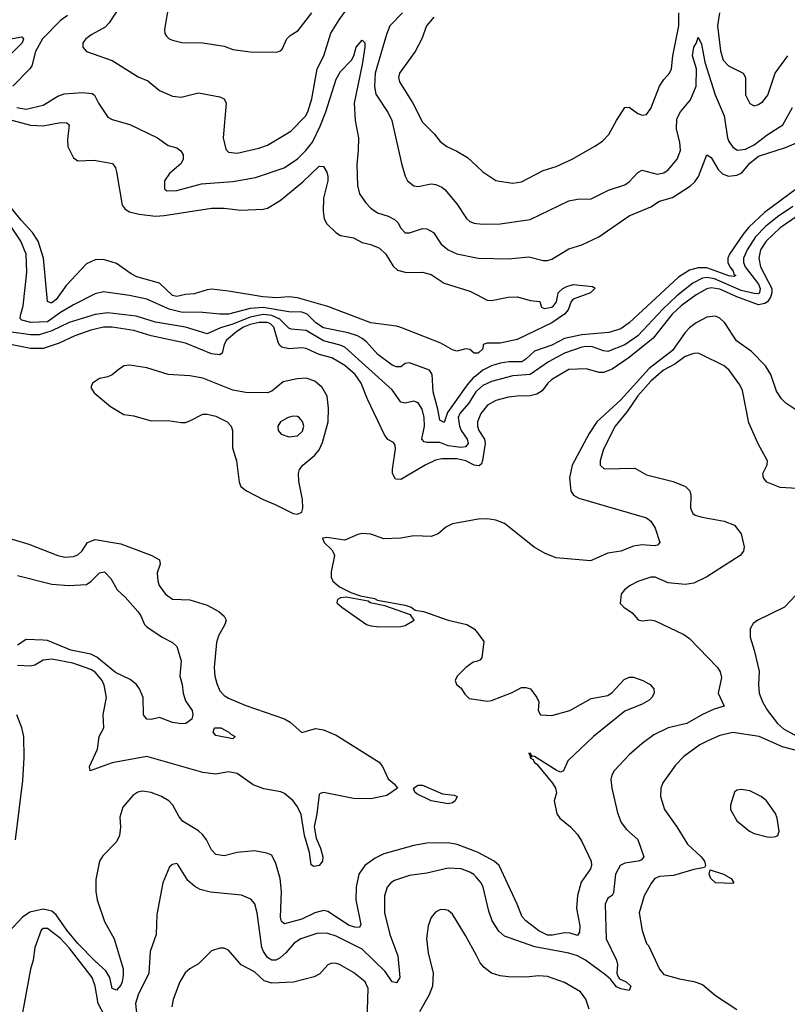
# Model space of a CAD drawing. Header units: inches. Extents: x 1173000 to 1307049, y 522583 to 678455.
# Tile 167 of 256: x 1237880 to 1241443, y 572346 to 576918. Entities that reach past the tile are written whole.
import ezdxf

# ---------------------------------------------------------------- set-up
doc = ezdxf.new("R2010")
doc.units = ezdxf.units.IN
doc.header["$MEASUREMENT"] = 0
doc.layers.add('B2537', color=7, linetype='Continuous')
doc.layers.add('B2547', color=7, linetype='Continuous')

msp = doc.modelspace()

# ---------------------------------------------------------------- linework, layer by layer
at = {"layer": 'B2537', "color": 5}
for points, elevation in [([(1238339.1, 576970), (1238295.8, 576904.2), (1238276.6, 576883.4), (1238214.4, 576850), (1238187, 576830), (1238174, 576810), (1238172.7, 576790), (1238190.7, 576770), (1238310, 576728.1), (1238430, 576652.6), (1238474.5, 576634.5), (1238529.4, 576589.4), (1238590, 576563.2), (1238630, 576558), (1238710, 576578.2), (1238810, 576560.3), (1238830.2, 576550.3), (1238839.5, 576530), (1238825, 576370), (1238837.5, 576317.5), (1238850, 576302.8), (1238890, 576298.5), (1238990, 576321), (1239030, 576335.6), (1239139.3, 576400.7), (1239206.7, 576470), (1239218.4, 576490), (1239237.1, 576550), (1239260.4, 576690), (1239292.4, 576750), (1239324.8, 576855.2), (1239362.7, 576917.3), (1239457.6, 577050)], 760), ([(1238572, 576990), (1238553.1, 576873.1), (1238554.6, 576854.6), (1238561.6, 576841.6), (1238573.4, 576830), (1238590, 576822.8), (1238632.3, 576812.3), (1238730, 576811.1), (1238830, 576794.7), (1238870, 576780.2), (1238950, 576769.1), (1239073.3, 576766.7), (1239090, 576773.4), (1239098, 576782), (1239120.5, 576830), (1239135.5, 576844.5), (1239172.7, 576867.3), (1239235.9, 576950)], 780), ([(1239657.5, 576950), (1239598.8, 576890), (1239583.1, 576850), (1239531, 576670), (1239527.3, 576607.3), (1239532.9, 576572.9), (1239590, 576485.8), (1239607.4, 576450), (1239652.4, 576250), (1239670, 576190.8), (1239681.1, 576170), (1239710, 576146.5), (1239730, 576143.2), (1239790, 576155.5), (1239812.6, 576152.6), (1239840.6, 576140.6), (1239854.3, 576130), (1239910, 576062.3), (1239954.5, 575994.5), (1239970, 575981.6), (1239990, 575973.5), (1240000, 575972.1)], 760), ([(1238102.7, 576937.3), (1238070, 576914.9), (1237985.9, 576830), (1237953.4, 576770), (1237936.1, 576703.9), (1237928, 576690), (1237848.6, 576610)], 740), ([(1239802.3, 576930), (1239769.3, 576890), (1239747.2, 576830), (1239715.9, 576770), (1239642.7, 576670), (1239638.7, 576650), (1239643.5, 576630), (1239705.9, 576530), (1239750, 576442.6), (1239806.3, 576386.3), (1239832.7, 576352.7), (1239863.7, 576330), (1239910, 576308.4), (1239958.6, 576278.6), (1240000, 576239.6)], 780), ([(1237830, 576827.6), (1237890, 576839.3), (1237898.2, 576830), (1237891.9, 576810), (1237820.1, 576739.9)], 720), ([(1237866.5, 576510), (1237910, 576503.4), (1237990, 576522), (1238056.9, 576563.1), (1238086.6, 576573.4), (1238170, 576579.8), (1238216, 576576), (1238227.1, 576567.1), (1238245.5, 576530), (1238290, 576464.9), (1238310, 576454), (1238391.9, 576431.9), (1238519.5, 576370), (1238570, 576334.7), (1238610, 576322.6), (1238629, 576309), (1238638.9, 576290), (1238638.9, 576270), (1238630.3, 576250), (1238576, 576204), (1238553.1, 576170), (1238553.1, 576133.1), (1238563.8, 576123.8), (1238610, 576125.1), (1238724.5, 576155.5), (1238870, 576166.5), (1238974.8, 576185.2), (1239108.2, 576230), (1239170, 576272.7), (1239209.1, 576310.9), (1239238.9, 576350), (1239275.6, 576424.4), (1239301.5, 576490), (1239350, 576641.5), (1239370, 576678), (1239420.3, 576730), (1239431.1, 576750), (1239442.4, 576790), (1239470, 576823.1), (1239482.3, 576810), (1239482.2, 576790), (1239470.8, 576710), (1239433.2, 576530), (1239437.2, 576450), (1239452.3, 576370), (1239451.9, 576310), (1239445.2, 576245.2), (1239448, 576148), (1239457.8, 576110), (1239487.3, 576067.3), (1239510, 576043.1), (1239541.9, 576021.8), (1239590, 576005.8), (1239620.3, 575990), (1239635.9, 575975.9), (1239650.2, 575950.2), (1239670, 575928.4), (1239690, 575927.8), (1239750, 575948.4), (1239770, 575947.3), (1239800.9, 575930), (1239836.5, 575876.5), (1239870, 575849.4), (1239910, 575831.6), (1240000, 575812.3)], 740), ([(1237750, 576476.7), (1237930, 576428.4), (1237990, 576425.5), (1238070, 576440.1), (1238098.9, 576438.9), (1238109.2, 576429.2), (1238102, 576362), (1238103.3, 576330), (1238130, 576276.5), (1238150, 576262), (1238225.8, 576265.8), (1238310.6, 576250), (1238324.4, 576230), (1238330, 576211.3), (1238356.3, 576056.3), (1238370, 576038), (1238390, 576025.8), (1238434.5, 576014.5), (1238510, 576006.2), (1238551.3, 576008.7), (1238770, 576043), (1238830, 576042.8), (1238906.7, 576033.3), (1239010, 576037.6), (1239030, 576042.7), (1239090, 576078.6), (1239194.5, 576165.5), (1239270, 576237.5), (1239290, 576236.5), (1239306.8, 576210), (1239310.8, 576190), (1239310.1, 576169.9), (1239291.1, 576090), (1239289.1, 576029.1), (1239293.5, 575993.5), (1239306.3, 575970), (1239347.9, 575930), (1239370, 575915.4), (1239430, 575905.6), (1239470, 575883.2), (1239510, 575874.8), (1239550, 575856.8), (1239580.3, 575830), (1239613.6, 575773.6), (1239634.3, 575754.3), (1239675.5, 575744.5), (1239750, 575746), (1239790, 575734.9), (1239850, 575694), (1239970, 575658), (1240000, 575642.4)], 720), ([(1240000, 575369.3), (1239989.8, 575369.8), (1239970, 575387.3), (1239950.5, 575389.5), (1239910, 575379), (1239890, 575385.2), (1239835.8, 575415.8), (1239650, 575489), (1239630, 575495.3), (1239510, 575509.9), (1239310, 575586.6), (1239170, 575625.9), (1239130, 575630.4), (1239073.3, 575626.7), (1239009.2, 575630.8), (1238850, 575657.9), (1238770, 575666.1), (1238750, 575664.4), (1238690, 575644.4), (1238650, 575642.5), (1238610, 575633), (1238590, 575637.7), (1238530, 575693.9), (1238423.8, 575723.8), (1238397.2, 575737.2), (1238330, 575785.5), (1238270, 575803.9), (1238230, 575802.9), (1238190, 575785), (1238096.3, 575683.7), (1238050, 575619.4), (1238030, 575603.4), (1238023.2, 575603.2), (1238009.9, 575609.9), (1237991.4, 575810), (1237966, 575890), (1237940.3, 575930), (1237887.2, 575987.2), (1237816.1, 576076.1)], 720), ([(1240000, 575266.4), (1239985.5, 575254.5), (1239956.8, 575223.2), (1239865.4, 575094.6), (1239850, 575047.6), (1239830, 575058.7), (1239821.7, 575110), (1239799.6, 575190), (1239795.7, 575270), (1239782.6, 575290), (1239690, 575324.1), (1239670, 575320.9), (1239650, 575306.5), (1239630, 575305.9), (1239610, 575313.9), (1239543, 575363), (1239490, 575422.1), (1239470, 575438), (1239448.7, 575450), (1239404.4, 575464.4), (1239290, 575487.4), (1239255.6, 575510), (1239214.6, 575550), (1239190, 575560.7), (1239130, 575562.1), (1239010, 575581.3), (1238950, 575576.5), (1238850, 575551), (1238810, 575550.4), (1238730, 575559), (1238630, 575559.5), (1238574.1, 575574.1), (1238470, 575620.2), (1238390, 575637), (1238270, 575654.4), (1238230, 575645.4), (1238130, 575594.2), (1238070, 575559), (1238010, 575515.5), (1237932.6, 575512.6), (1237890, 575523), (1237882.8, 575530), (1237884.3, 575544.3), (1237895.8, 575590), (1237914, 575746), (1237910.3, 575830), (1237885.6, 575890), (1237804.5, 576010)], 740), ([(1240000, 575192.4), (1239997.3, 575190), (1239964.1, 575135.9), (1239923.5, 575090), (1239915.9, 575070), (1239922, 575030), (1239930.1, 575010), (1239956.9, 574970), (1239962.5, 574950), (1239950, 574935), (1239930, 574931), (1239870, 574939.6), (1239830, 574954.5), (1239770, 574953.9), (1239757.7, 574957.7), (1239747.3, 574970), (1239758.8, 575030), (1239758, 575070), (1239749.3, 575110), (1239730, 575138.8), (1239710, 575147), (1239670, 575137), (1239650, 575141.5), (1239610, 575199), (1239390, 575396.7), (1239367.3, 575407.3), (1239290, 575426.5), (1239210, 575475.2), (1239141.1, 575481.1), (1239130, 575486.2), (1239087.3, 575527.3), (1239050, 575544.2), (1239010, 575548.4), (1238950, 575537), (1238870, 575503.8), (1238813.1, 575486.9), (1238750, 575458.8), (1238649.6, 575489.6), (1238510, 575513), (1238421.3, 575541.3), (1238290, 575557.1), (1238230, 575549.3), (1238110, 575511.6), (1238030, 575472.9), (1237970, 575454.7), (1237930, 575453.9), (1237810, 575471.2)], 760), ([(1240000, 574848.6), (1239990, 574849.9), (1239952, 574870), (1239910, 574879.2), (1239840.6, 574879.4), (1239810, 574872), (1239762.4, 574850), (1239650, 574782.4), (1239624.5, 574784.5), (1239611.2, 574810), (1239610.4, 574830), (1239625, 574925), (1239622.8, 574942.8), (1239614.9, 574954.9), (1239589.1, 574969.1), (1239574.2, 574990), (1239495.3, 575155.3), (1239465.4, 575230), (1239438.2, 575270), (1239390, 575312.2), (1239330, 575348), (1239270, 575363.4), (1239210, 575391.2), (1239190, 575394.4), (1239130, 575390.3), (1239097.9, 575397.9), (1239086.6, 575406.6), (1239079.9, 575419.9), (1239059.9, 575490), (1239045.1, 575505.1), (1239030, 575512.5), (1238992.3, 575512.3), (1238950, 575502.9), (1238919.2, 575490), (1238889, 575470), (1238840.5, 575430), (1238830.1, 575410), (1238819.5, 575370), (1238810, 575361.9), (1238770, 575366.3), (1238650, 575415.3), (1238490, 575450.3), (1238410, 575475), (1238310, 575490.9), (1238270, 575490.6), (1238210, 575476.8), (1238135.5, 575450), (1238063.9, 575416.1), (1237988.5, 575391.5), (1237930, 575391.6), (1237830, 575410.8)], 780), ([(1240000, 574597.2), (1239890, 574577.2), (1239858.8, 574561.2), (1239823, 574530), (1239790, 574518.7), (1239710, 574520.6), (1239650, 574509.9), (1239570, 574506.8), (1239510, 574529), (1239470, 574531.4), (1239450, 574528.1), (1239390, 574501.5), (1239306.1, 574513.9), (1239286, 574510), (1239293.4, 574490), (1239330, 574455.5), (1239339, 574439), (1239342, 574430), (1239326.3, 574353.7), (1239326, 574330), (1239334.1, 574310), (1239364.9, 574284.9), (1239418, 574258), (1239462, 574242), (1239527.7, 574230), (1239541.7, 574221.7), (1239670, 574199.8), (1239697.4, 574190), (1239716.3, 574176.3), (1239754, 574170), (1239870, 574130.2), (1239956, 574110), (1239990.5, 574090), (1240000, 574077)], 820), ([(1237829.6, 574509.6), (1237922.8, 574482.8), (1238058, 574430), (1238090, 574421.7), (1238130, 574425.4), (1238150, 574432.6), (1238170, 574451.8), (1238194.8, 574490), (1238230, 574503.9), (1238350, 574483.7), (1238493.4, 574430), (1238528.9, 574410), (1238532.7, 574390), (1238518.3, 574350), (1238520.8, 574310), (1238527.6, 574290), (1238556.5, 574250), (1238590, 574227), (1238670, 574224.4), (1238750, 574198.5), (1238804.4, 574170), (1238830, 574147.7), (1238838.3, 574130), (1238832.7, 574110), (1238802.6, 574057.4), (1238793.8, 574026.2), (1238783.6, 573910), (1238786.4, 573870), (1238794.9, 573834.9), (1238810, 573801.5), (1238830, 573779.2), (1238850, 573766.6), (1238930, 573733.1), (1239110, 573671.8), (1239135.7, 573655.7), (1239190, 573607.2), (1239254, 573626), (1239290, 573620.3), (1239350, 573596.1), (1239548.2, 573470), (1239564.4, 573450), (1239590, 573393), (1239618.8, 573370), (1239634, 573350), (1239585.2, 573314.7), (1239510, 573299.7), (1239430, 573301.2), (1239290, 573328.6), (1239274.7, 573325.3), (1239270, 573319.3), (1239259.8, 573230), (1239247.6, 573170), (1239256.5, 573116.6), (1239276.6, 573070), (1239287.8, 573030), (1239285.7, 573010), (1239270, 572990.5), (1239245.8, 572985.8), (1239233.3, 572993.3), (1239226.3, 573050), (1239202.2, 573130), (1239186.3, 573226.3), (1239170, 573262.4), (1239149.9, 573289.9), (1239110, 573324.9), (1239092.6, 573332.6), (1239014.3, 573345.7), (1238964.7, 573364.7), (1238890, 573417.6), (1238850, 573425.6), (1238790, 573414.2), (1238730, 573421.6), (1238470, 573496.1), (1238310, 573467.5), (1238207.6, 573430), (1238204.7, 573450), (1238240.8, 573530), (1238249, 573590), (1238270.7, 573630), (1238267.9, 573692.1), (1238282.6, 573770), (1238272.2, 573827.8), (1238263.2, 573850), (1238230, 573888.2), (1238210, 573900.8), (1238126.3, 573930), (1238030, 573948.5), (1237990, 573944.4), (1237950, 573921.1), (1237930, 573916.1), (1237870, 573919.6)], 780), ([(1237870, 574336.8), (1238030, 574297.4), (1238108.8, 574291.2), (1238190, 574295.1), (1238211.2, 574308.8), (1238250, 574349.1), (1238274, 574354), (1238303.8, 574323.8), (1238332.4, 574270), (1238370, 574236.5), (1238428.7, 574170), (1238443.1, 574150), (1238459.5, 574110), (1238470, 574098.4), (1238541.1, 574050), (1238590, 574025.6), (1238610, 574007.2), (1238630, 573941), (1238623.3, 573870), (1238634.2, 573830), (1238638.8, 573790), (1238650, 573755.5), (1238680.8, 573710), (1238684.3, 573690), (1238678.9, 573670), (1238652.2, 573650), (1238631.5, 573648.5), (1238590, 573654.1), (1238530, 573677.9), (1238490, 573667.9), (1238469.9, 573669.9), (1238454.9, 573690), (1238453.7, 573770), (1238436.3, 573810), (1238422.3, 573830), (1238393.5, 573853.5), (1238325.8, 573885.8), (1238237.9, 573957.9), (1238210, 573972.2), (1238117.8, 573990), (1238010, 574034.5), (1237990, 574037.4), (1237910, 574039.9), (1237870, 574013)], 760), ([(1240000, 573938.3), (1239985.9, 573934.2), (1239950.6, 573910), (1239910.8, 573870), (1239902, 573850), (1239907.3, 573830), (1239930, 573813.4), (1239946.5, 573786.5), (1239966.3, 573766.3), (1240000, 573761)], 820), ([(1237861.2, 573110), (1237894.6, 573385.4), (1237901.8, 573490), (1237899.6, 573590), (1237891, 573630), (1237866.5, 573690)], 820), ([(1240000, 573053.6), (1239911.6, 573088.4), (1239870, 573095.3), (1239770, 573093.7), (1239710, 573083.4), (1239570, 573043.6), (1239530, 573024.7), (1239483, 572990), (1239455.3, 572950), (1239442.4, 572890), (1239441.1, 572830), (1239464.2, 572715.8), (1239457.2, 572702.8), (1239436.6, 572703.4), (1239410, 572711.8), (1239310, 572776.1), (1239290, 572780.8), (1239250, 572770.7), (1239190, 572741.7), (1239110, 572718.8), (1239095.9, 572730), (1239090.5, 572750), (1239095.8, 572870), (1239090, 572929.6), (1239070, 572999.7), (1239050, 573037.6), (1239027.7, 573047.7), (1238970, 573058.2), (1238890, 573049.8), (1238830, 573034.8), (1238790, 573041.6), (1238770, 573063.1), (1238748.1, 573110), (1238730, 573133.2), (1238710, 573151.1), (1238636.8, 573196.8), (1238618.8, 573218.8), (1238591.9, 573270), (1238573.1, 573290), (1238538.5, 573310), (1238490, 573329), (1238450, 573335.1), (1238428.7, 573330), (1238404.8, 573315.2), (1238358.4, 573261.6), (1238345.6, 573214.4), (1238347.6, 573167.6), (1238343.8, 573130), (1238330, 573099.8), (1238265.6, 573034.4), (1238250.2, 573010), (1238234.5, 572925.5), (1238233.2, 572870), (1238240.1, 572830), (1238274.6, 572730), (1238319.5, 572650), (1238360.1, 572510), (1238361.3, 572481.3), (1238355.8, 572450), (1238350, 572434.6), (1238330, 572411.6), (1238310, 572418.9), (1238298.8, 572470), (1238280.3, 572500.3), (1238230, 572545.1), (1238150, 572627.8), (1238098.8, 572690), (1238050, 572761.8), (1238030, 572778.6), (1237990, 572787), (1237926.7, 572773.3), (1237893.6, 572750), (1237830, 572681.5)], 820), ([(1240000, 572934.8), (1239988, 572948), (1239970, 572959.8), (1239930, 572975.2), (1239870, 572977.3), (1239770, 572955.2), (1239690, 572943.7), (1239620.1, 572920.1), (1239603.1, 572910), (1239585.8, 572890), (1239574.2, 572850), (1239573.2, 572770), (1239598.1, 572670), (1239635.3, 572570), (1239645.2, 572470), (1239630, 572445.1), (1239610, 572449.7), (1239577.3, 572497.3), (1239470, 572601), (1239350, 572662.1), (1239310, 572673.9), (1239264.8, 572675.2), (1239184.9, 572650), (1239154.4, 572630), (1239116, 572584.1), (1239090, 572561.4), (1239070, 572550.8), (1239050, 572549.8), (1239030, 572562.9), (1239011.3, 572590), (1239003.8, 572610), (1238982.6, 572770), (1238971.6, 572811.6), (1238953.6, 572833.6), (1238910, 572852.8), (1238765.6, 572865.6), (1238718, 572878), (1238692.6, 572892.6), (1238660.5, 572920.5), (1238614.8, 572994.8), (1238610, 572999), (1238590, 572995.3), (1238576, 572984), (1238544, 572910), (1238517.3, 572762.7), (1238514, 572670), (1238486.3, 572590), (1238479.4, 572490), (1238430.1, 572390), (1238417.6, 572350), (1238423.5, 572290)], 840), ([(1240000, 572571.9), (1239950, 572665.1), (1239890, 572763.6), (1239870, 572780.5), (1239850, 572786), (1239830, 572783.6), (1239810, 572773.6), (1239790, 572749.3), (1239776.9, 572710), (1239768.1, 572651.9), (1239776.1, 572583.9), (1239799.8, 572490), (1239796.6, 572430), (1239780.6, 572390), (1239736.3, 572310)], 860), ([(1238286.5, 572270), (1238244.6, 572350), (1238229.9, 572430), (1238216.5, 572470), (1238110, 572607.8), (1238070, 572650.4), (1238010, 572697.1), (1237990, 572697.7), (1237980.3, 572690), (1237951.2, 572610), (1237943, 572550), (1237930, 572509.2), (1237890.7, 572290)], 840), ([(1239489.4, 572170), (1239498.3, 572418.3), (1239484.4, 572450), (1239430, 572493.8), (1239364.5, 572530), (1239350, 572535.8), (1239330, 572536.5), (1239310, 572529.6), (1239272.8, 572487.2), (1239247.2, 572472.8), (1239151, 572449), (1239050, 572443.4), (1239014.5, 572454.6), (1238970, 572496.2), (1238908.7, 572528.7), (1238850, 572597.6), (1238830, 572606.3), (1238810, 572606.6), (1238770, 572593.3), (1238710, 572533), (1238670, 572510.9), (1238647.8, 572492.2), (1238624.3, 572450), (1238592.3, 572367.7), (1238586.6, 572333.4)], 860)]:
    msp.add_lwpolyline(points, dxfattribs=dict(at, elevation=elevation))
for points, elevation in [([(1238390, 575314.5), (1238366, 575310), (1238343, 575297), (1238310, 575268.9), (1238290, 575259), (1238250, 575251.4), (1238219, 575230), (1238210.3, 575210), (1238225.8, 575185.8), (1238301.7, 575121.7), (1238364.3, 575084.3), (1238410, 575078.9), (1238490, 575055.4), (1238570, 575057.2), (1238630, 575047.1), (1238650, 575047.7), (1238670, 575055.3), (1238730, 575086.1), (1238750, 575086.6), (1238790, 575077.2), (1238842.7, 575050), (1238861.2, 575030), (1238867.5, 575010), (1238868.9, 574930), (1238887.2, 574870), (1238898.8, 574770), (1238907.2, 574750), (1238933.4, 574730), (1239010, 574689.3), (1239066.8, 574666.8), (1239150, 574624.9), (1239170, 574622), (1239189.4, 574630.6), (1239194, 574650), (1239193, 574690), (1239175.7, 574775.7), (1239175, 574810), (1239179.8, 574830), (1239194, 574850), (1239250, 574896.3), (1239270, 574920.6), (1239285.6, 574954.4), (1239311.9, 575050), (1239314.4, 575114.4), (1239307.6, 575170), (1239284.1, 575210), (1239250, 575239.2), (1239210, 575253.4), (1239168, 575250), (1239103.9, 575236.1), (1239050, 575192.9), (1239030, 575185), (1238930, 575187.2), (1238870, 575198.3), (1238730, 575252.7), (1238670, 575264.5), (1238570, 575270.9), (1238470, 575301.6)], 820), ([(1239150, 575076.5), (1239126.4, 575070), (1239090.4, 575050), (1239078, 575030), (1239080.3, 575010), (1239094.1, 574994.1), (1239130, 574980.6), (1239170, 574986.3), (1239193.3, 575006.7), (1239198.5, 575030), (1239192.7, 575052.7), (1239177.4, 575070), (1239170, 575075)], 840), ([(1239395.7, 574235.7), (1239370, 574234), (1239355.2, 574224.8), (1239352.6, 574210), (1239375, 574190), (1239490.4, 574110), (1239510, 574103.2), (1239550, 574099), (1239650, 574100.3), (1239670, 574104.7), (1239711.8, 574130), (1239694.5, 574154.5), (1239576, 574196), (1239507.3, 574210), (1239497.6, 574217.6)], 820), ([(1238870, 573579), (1238790, 573593.3), (1238777.7, 573610), (1238784.7, 573630), (1238813.4, 573630), (1238850.8, 573610), (1238859.8, 573599.8), (1238881, 573590)], 760), ([(1239870, 573276.9), (1239789.8, 573289.8), (1239723.3, 573323.3), (1239715.1, 573330), (1239708.7, 573350), (1239730, 573363.1), (1239750, 573363.2), (1239843.2, 573323.2), (1239897.1, 573317.1), (1239910.3, 573310), (1239901.6, 573290), (1239890, 573281.3)], 780)]:
    msp.add_lwpolyline(points, close=True, dxfattribs=dict(at, elevation=elevation))
at = {"layer": 'B2547', "color": 5}
for points, elevation in [([(1240000, 576239.6), (1240030, 576211.4), (1240090, 576171.7), (1240107.8, 576167.8), (1240170, 576159.6), (1240210, 576165.8), (1240310, 576217.2), (1240370, 576235.9), (1240445.6, 576270), (1240549.9, 576330.1), (1240585.5, 576354.5), (1240615.6, 576384.4), (1240650.7, 576450), (1240690, 576510.3), (1240710, 576511.5), (1240750, 576482.8), (1240770, 576475.6), (1240790, 576478.7), (1240810, 576506), (1240850.6, 576609.4), (1240870, 576640.4), (1240896.3, 576670), (1240906, 576690), (1240912.7, 576750), (1240939.8, 576890), (1240940.3, 576950)], 780), ([(1241129.5, 576950), (1241120.2, 576890), (1241132.9, 576772.9), (1241145.8, 576730), (1241170, 576704.1), (1241238, 576670), (1241249.1, 576649.1), (1241250.2, 576570), (1241269.3, 576529.3), (1241290, 576518.9), (1241310, 576524.4), (1241330, 576538.3), (1241352.9, 576567.1), (1241387.1, 576670), (1241445.7, 576750)], 780), ([(1240000, 575972.1), (1240030, 575968), (1240110, 575969.4), (1240250, 575990.2), (1240430, 576076.5), (1240470, 576085.2), (1240533.7, 576086.3), (1240613.1, 576126.9), (1240689, 576151), (1240710, 576166), (1240750, 576207.9), (1240770, 576219.1), (1240839, 576201), (1240870, 576207.7), (1240890, 576221.3), (1240932, 576270), (1240947.7, 576310), (1240944.6, 576350), (1240928.6, 576410), (1240930, 576458.4), (1240947.4, 576490), (1240993.5, 576546.5), (1241019.9, 576610), (1241021.6, 576690), (1241004.2, 576750), (1241009.9, 576790), (1241022.5, 576810), (1241030, 576837.3), (1241044.8, 576804.8), (1241061.3, 576721.3), (1241108.7, 576570), (1241151, 576471), (1241165.6, 576370), (1241172.3, 576352.3), (1241190, 576326.4), (1241213, 576313), (1241250, 576317.7), (1241290, 576337.5), (1241350, 576383.5), (1241423.1, 576430), (1241468.1, 576510)], 760), ([(1240000, 575812.3), (1240010, 575810.1), (1240150, 575807.6), (1240243.3, 575816.7), (1240310, 575799.7), (1240330, 575799.3), (1240350, 575805.4), (1240430, 575854.7), (1240490, 575872.6), (1240569.1, 575909.1), (1240710, 576007.5), (1240810.7, 576049.3), (1240850, 576075.9), (1240910, 576092.9), (1240993.7, 576146.3), (1241015, 576165), (1241030.7, 576189.3), (1241070, 576290.4), (1241090, 576278.9), (1241122.1, 576222.1), (1241142.3, 576202.3), (1241170, 576192.2), (1241210, 576195.9), (1241232.7, 576207.3), (1241270, 576251.9), (1241310, 576283.8), (1241435.5, 576324.5), (1241505.3, 576354.7)], 740), ([(1241486.6, 576133.4), (1241337.2, 576022.8), (1241265.5, 575954.5), (1241238.1, 575921.9), (1241175, 575830), (1241167.2, 575810), (1241168, 575790), (1241176.2, 575770), (1241191.5, 575750), (1241196, 575736), (1241204.9, 575730), (1241195.1, 575724.9), (1241171.9, 575728.1), (1241070, 575765.3), (1241030, 575765.6), (1240990, 575755.4), (1240937.9, 575722.1), (1240709.4, 575510), (1240670, 575483.2), (1240614.3, 575465.7), (1240490, 575455.4), (1240410, 575437.5), (1240350, 575407.3), (1240270, 575378.7), (1240230, 575340.9), (1240210.8, 575329.2), (1240150.8, 575329.2), (1240110, 575322.6), (1240070, 575310.3), (1240030, 575290.9), (1240000, 575266.4)], 740), ([(1241469.8, 576049.9), (1241398, 576002), (1241342.5, 575957.5), (1241296.3, 575910), (1241256.6, 575850), (1241240.6, 575810), (1241240.6, 575790), (1241248.3, 575770), (1241309.8, 575690), (1241317, 575670), (1241315, 575650), (1241310, 575645.8), (1241290, 575646), (1241230, 575660.2), (1241105.9, 575714.1), (1241070, 575720.7), (1241050, 575717.9), (1241005, 575695), (1240930, 575635.2), (1240865.7, 575574.3), (1240750.1, 575450), (1240690, 575408.6), (1240610, 575377.5), (1240590, 575379.7), (1240539.2, 575399.2), (1240510, 575401), (1240490, 575396.9), (1240409.8, 575369.9), (1240334.8, 575330), (1240250, 575271.1), (1240170, 575263.7), (1240070, 575237.5), (1240030, 575218.9), (1240000, 575192.4)], 760), ([(1241490, 576005.4), (1241410, 575951.8), (1241345.4, 575890), (1241319.7, 575850), (1241311.1, 575810), (1241318.5, 575770), (1241371.3, 575670), (1241372.1, 575650), (1241365.6, 575630), (1241351.4, 575608.6), (1241339.4, 575600.6), (1241310, 575594.4), (1241210, 575631.1), (1241130, 575666.8), (1241090, 575672.3), (1241070, 575667.6), (1241020.2, 575639.8), (1240951.1, 575588.9), (1240909.7, 575550), (1240820.4, 575439.6), (1240710, 575349.2), (1240630, 575295.6), (1240590, 575280.4), (1240570, 575279.3), (1240510, 575296.5), (1240430, 575293.4), (1240350, 575246.8), (1240331.8, 575230), (1240305.7, 575194.3), (1240280.8, 575179.2), (1240250, 575171), (1240190, 575170.4), (1240150, 575164.9), (1240090.1, 575149.9), (1240051.2, 575128.8), (1240021.5, 575090), (1240005.8, 575050), (1240005.4, 575030), (1240011.3, 575010), (1240037.6, 574970), (1240041.1, 574950), (1240028.9, 574871.1), (1240023.8, 574856.2), (1240013.1, 574846.8), (1240000, 574848.6)], 780), ([(1240000, 575642.4), (1240050, 575616.4), (1240070, 575614), (1240148, 575630), (1240190.4, 575630.4), (1240250, 575614.8), (1240294, 575610), (1240302.8, 575582.8), (1240316.9, 575576.9), (1240350, 575582.4), (1240358.4, 575590), (1240371.8, 575608.2), (1240380.5, 575650), (1240401.3, 575670), (1240420.7, 575679.3), (1240450, 575687.9), (1240539.8, 575679.8), (1240552, 575672), (1240530, 575649.6), (1240450, 575620.4), (1240440.2, 575610), (1240426, 575570), (1240410, 575551.3), (1240350.3, 575510), (1240190, 575432.7), (1240110, 575416.3), (1240050, 575415.6), (1240031.3, 575410), (1240030.4, 575390), (1240008.8, 575368.8), (1240000, 575369.3)], 720), ([(1241496.5, 575096.5), (1241436.7, 575136.7), (1241416.7, 575156.7), (1241393.8, 575193.8), (1241367, 575270), (1241342.8, 575310), (1241278, 575378), (1241207.3, 575427.3), (1241152.9, 575510), (1241130, 575531.3), (1241110, 575541.6), (1241070, 575536.9), (1241021.2, 575510), (1240990, 575486.7), (1240970, 575466.2), (1240910, 575381.3), (1240801.6, 575298.4), (1240670, 575152.7), (1240559.5, 575050), (1240523.1, 574996.9), (1240444.2, 574850), (1240433.1, 574790), (1240438.2, 574730), (1240451.4, 574710), (1240476, 574696), (1240790, 574604.7), (1240810.2, 574590), (1240830, 574557.1), (1240852.3, 574490), (1240841.5, 574478.5), (1240825.1, 574474.9), (1240770, 574479.3), (1240730, 574473.2), (1240670, 574450.4), (1240610, 574440.4), (1240530, 574404.6), (1240370, 574419.6), (1240318.8, 574438.8), (1240268.6, 574468.6), (1240130, 574579), (1240090, 574594.5), (1240050, 574600.6), (1240010, 574599), (1240000, 574597.2)], 820), ([(1241490, 574741.1), (1241410, 574746), (1241349.2, 574770), (1241333.2, 574790), (1241329.2, 574810), (1241349.4, 574850.6), (1241352, 574870), (1241307.9, 574947.9), (1241265.3, 575045.3), (1241235.7, 575195.7), (1241222.4, 575222.4), (1241174.3, 575290), (1241150.7, 575310), (1241043.8, 575363.8), (1241030, 575368.9), (1241010, 575368.4), (1240970, 575354.5), (1240921.8, 575318.2), (1240868.3, 575290), (1240810, 575239.5), (1240750, 575171.4), (1240700.7, 575099.3), (1240644.8, 575030), (1240590, 574924.2), (1240574.7, 574870), (1240574.9, 574850), (1240592.8, 574832.8), (1240735.8, 574835.8), (1240790, 574805.2), (1240913.3, 574773.3), (1240970.2, 574750.2), (1240991.7, 574730), (1240996.1, 574710), (1240993.6, 574650), (1241004.4, 574624.5), (1241016.4, 574616.4), (1241047.8, 574607.8), (1241150.7, 574590), (1241199.1, 574570), (1241230, 574531), (1241243, 574470), (1241240.5, 574450), (1241224.9, 574430), (1241070, 574330.6), (1241010, 574301.8), (1240970, 574295.6), (1240890, 574303), (1240830, 574329.6), (1240810, 574329.6), (1240750, 574309.6), (1240714, 574290), (1240688.4, 574270), (1240672.4, 574250), (1240667.7, 574207.7), (1240684.7, 574190), (1240723.4, 574163.4), (1240750.5, 574130.5), (1240770, 574126.3), (1240810, 574130.4), (1240830, 574126.7), (1240963.3, 574063.3), (1240990, 574044.3), (1241120.2, 573910), (1241132.4, 573890), (1241137.5, 573862.5), (1241122.8, 573790), (1241150.4, 573730), (1241103.9, 573716.1), (1241050, 573692.1), (1240977.4, 573650), (1240890, 573629.4), (1240823.7, 573596.3), (1240770, 573557.2), (1240710, 573504.7), (1240639.5, 573430), (1240628.9, 573410), (1240624.6, 573390), (1240628.8, 573350), (1240655.1, 573235.1), (1240671.6, 573190), (1240696.9, 573156.9), (1240750, 573111.6), (1240776.9, 573030), (1240764.6, 573015.4), (1240750.7, 573010), (1240690, 573001.6), (1240668.1, 572990), (1240646.3, 572950), (1240637.3, 572862.7), (1240630, 572851.5), (1240610, 572838.9), (1240597.7, 572810), (1240603.1, 572650), (1240650.8, 572550), (1240655.9, 572530), (1240652.3, 572490), (1240656.1, 572476.1), (1240664.5, 572464.5), (1240695.6, 572450), (1240716.9, 572430), (1240710, 572409.7), (1240670, 572416.8), (1240650, 572427.3), (1240622.3, 572462.3), (1240600.4, 572480.4), (1240507.3, 572550), (1240470, 572571.1), (1240430, 572582.5), (1240272.2, 572612.2), (1240130, 572662), (1240105.2, 572685.2), (1240073.4, 572733.4), (1240058, 572778), (1240031.9, 572890), (1240022.6, 572910), (1240000, 572934.8)], 840), ([(1241510, 574273.3), (1241430, 574189.7), (1241306.8, 574130), (1241285.7, 574114.3), (1241270.4, 574089.6), (1241270.4, 574050), (1241290.3, 573990), (1241312.7, 573892.7), (1241309.5, 573829.5), (1241313, 573790), (1241328.4, 573750), (1241351.3, 573710), (1241398.5, 573650), (1241425.6, 573625.6), (1241541.5, 573561.5)], 860), ([(1240000, 574077), (1240034.4, 574030), (1240025.2, 573954.8), (1240016.7, 573943.3), (1240000, 573938.3)], 820), ([(1240000, 573761), (1240050, 573753.2), (1240070, 573755.8), (1240166, 573794), (1240210, 573816.3), (1240230, 573817.3), (1240251, 573810), (1240281, 573770), (1240290.7, 573750), (1240286.8, 573710), (1240297.3, 573690), (1240350, 573686.9), (1240434.3, 573710), (1240533.8, 573766.2), (1240610, 573779.9), (1240630, 573793.6), (1240685.8, 573854.2), (1240710, 573864.6), (1240730, 573864.6), (1240772.9, 573850), (1240807.2, 573830), (1240824.6, 573810), (1240826.2, 573790), (1240814.9, 573770), (1240801.6, 573758.4), (1240770, 573739.8), (1240690, 573706.6), (1240543.2, 573590), (1240424.5, 573475.5), (1240404.2, 573430), (1240390, 573423.9), (1240370, 573433.6), (1240270, 573496.9), (1240261.3, 573498.7), (1240252.9, 573492.9), (1240255.9, 573504.1), (1240250, 573511.3), (1240242, 573510), (1240247.9, 573507.9), (1240249.6, 573490), (1240263.1, 573483.1), (1240267.9, 573470), (1240280.5, 573460.5), (1240353.3, 573373.3), (1240367.8, 573350), (1240371.6, 573328.4), (1240361.6, 573290), (1240374, 573230), (1240387.2, 573210), (1240436.9, 573170), (1240470, 573133.6), (1240490, 573101.1), (1240532.7, 573010), (1240534.3, 572990), (1240530, 572974.7), (1240487.1, 572912.9), (1240469.7, 572850.3), (1240465.3, 572790), (1240480.4, 572710), (1240478.8, 572681.2), (1240470, 572664.6), (1240435.3, 572675.3), (1240410, 572677.7), (1240354, 572666), (1240330, 572667.3), (1240290, 572686.6), (1240230, 572733.2), (1240212.4, 572752.4), (1240190, 572810.9), (1240105.7, 572990), (1240083.2, 573010), (1240009.1, 573050), (1240000, 573053.6)], 820), ([(1241550, 573507.4), (1241421.2, 573541.2), (1241313, 573590), (1241190, 573608.1), (1241130, 573593.7), (1241077.4, 573570), (1241038, 573550), (1240963.6, 573496.4), (1240924.3, 573455.7), (1240866.1, 573373.9), (1240856.5, 573350), (1240854.9, 573310), (1240873, 573250), (1240931.1, 573170), (1240980.3, 573090), (1241044, 573030), (1241058.6, 573010), (1241064.4, 572990), (1241059.6, 572980.4), (1241010, 572972), (1240915.8, 572944.2), (1240850, 572939.8), (1240828.9, 572930), (1240813.7, 572910), (1240779.5, 572850), (1240755.2, 572770), (1240770, 572688.5), (1240790, 572627.5), (1240798.6, 572618.6), (1240850, 572508.9), (1240870, 572483.7), (1240943.2, 572463.2), (1241010, 572451.2), (1241050, 572437.1), (1241110, 572386), (1241210, 572321)], 860), ([(1240523.1, 572323.1), (1240507.6, 572370), (1240482.8, 572402.8), (1240410, 572447), (1240330, 572474.2), (1240290, 572477.1), (1240230, 572472), (1240150, 572472.7), (1240110, 572477.1), (1240070, 572490.8), (1240036.4, 572516.4), (1240018.1, 572538.1), (1240000, 572571.9)], 860)]:
    msp.add_lwpolyline(points, dxfattribs=dict(at, elevation=elevation))
for points, elevation in [([(1241230, 573343.7), (1241210, 573339.3), (1241198.8, 573330), (1241179.1, 573270), (1241179.1, 573250), (1241210, 573197.3), (1241267.3, 573150), (1241290, 573139.5), (1241350, 573123.7), (1241370, 573121.6), (1241390, 573125.5), (1241399, 573130), (1241406, 573150), (1241396.2, 573210), (1241388.7, 573231.3), (1241346.6, 573290), (1241322.7, 573310), (1241270, 573337)], 880), ([(1241190, 572907.3), (1241109.5, 572910), (1241088.4, 572930), (1241081.3, 572950), (1241086, 572970), (1241146.8, 572950), (1241182.8, 572930), (1241196, 572910)], 860)]:
    msp.add_lwpolyline(points, close=True, dxfattribs=dict(at, elevation=elevation))

doc.saveas('drawing.dxf')
